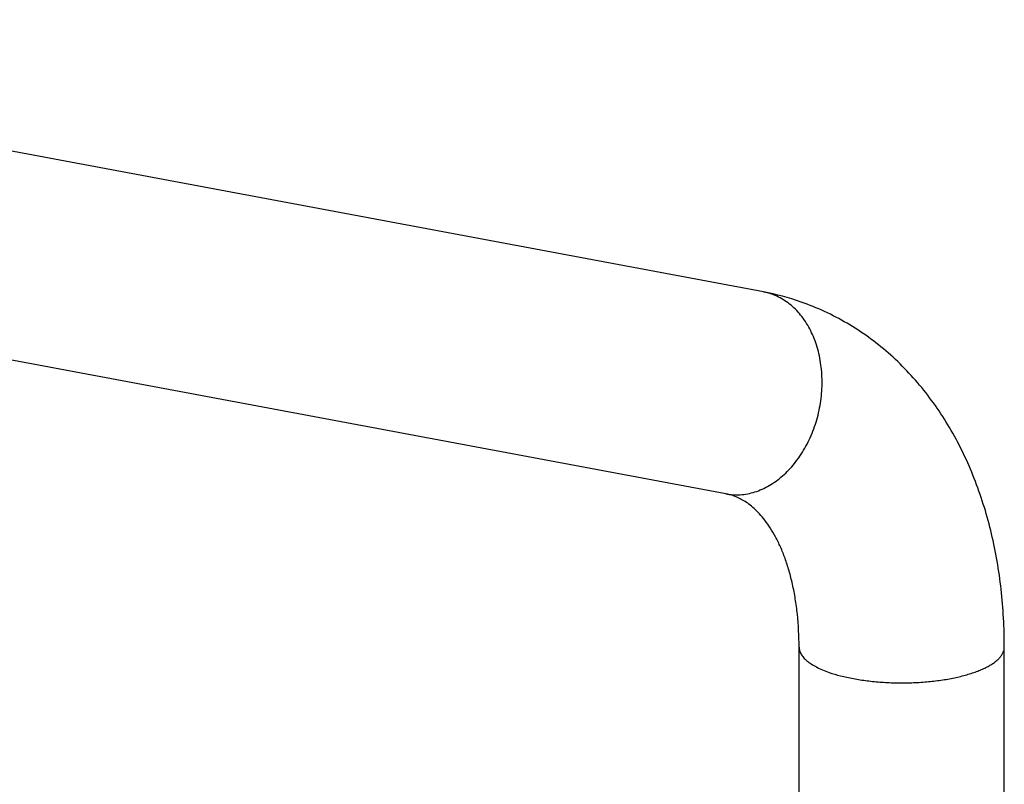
# Model space of a CAD drawing. Header units: millimetres. Extents: x -280 to 567, y -247 to 389.
# Tile 5 of 12: x -130 to -5, y -134 to -37. Entities that reach past the tile are written whole.
import ezdxf

# ---------------------------------------------------------------- set-up
doc = ezdxf.new("R2010")
doc.units = ezdxf.units.MM
doc.header["$LTSCALE"] = 23.1
doc.layers.get('0').update_dxf_attribs({"linetype": 'CONTINUOUS'})

msp = doc.modelspace()

# ---------------------------------------------------------------- linework, layer by layer
at = {"color": 7, "linetype": 'CONTINUOUS'}
for p, q in [((-35.7, -71.85), (-220.06, -37.38)), ((-40.48, -97.41), (-224.84, -62.94)), ((-31.19, -139.3), (-31.19, -116.8)), ((-5.19, -139.3), (-5.19, -116.8))]:
    msp.add_line(p, q, dxfattribs=at)
for centre, radius, start, end in [((-41.74, -104.17), 32.88, 70.789, 79.4199), ((-37.04, -78.99), 7.26, 70.7756, 79.3951), ((-41.73, -104.16), 6.87, 70.8065, 79.4687)]:
    msp.add_arc(centre, radius, start, end, dxfattribs=at)
for points, knots in [([(-40.48, -97.41), (-40.18, -97.47), (-39.57, -97.54), (-38.64, -97.54), (-37.71, -97.42), (-36.78, -97.18), (-35.86, -96.83), (-34.65, -96.21), (-33.21, -95.17), (-31.69, -93.56), (-30.4, -91.64), (-29.37, -89.47), (-28.66, -87.14), (-28.28, -84.72), (-28.24, -82.29), (-28.55, -79.95), (-29.2, -77.76), (-30.01, -76.12), (-30.81, -74.97), (-31.47, -74.2), (-32.19, -73.52), (-32.96, -72.95), (-33.78, -72.48), (-34.35, -72.24), (-34.65, -72.14)], [0, 0, 0, 0, 0.026434, 0.053056, 0.080042, 0.10755, 0.135709, 0.16462, 0.224854, 0.288472, 0.355146, 0.424184, 0.494642, 0.565433, 0.635441, 0.703622, 0.769123, 0.831384, 0.861271, 0.890332, 0.918627, 0.946249, 0.973322, 1, 1, 1, 1]), ([(-5.19, -116.8), (-5.19, -114.36), (-5.38, -110.72), (-6.06, -105.94), (-7, -101.35), (-8.35, -96.91), (-10.13, -92.71), (-11.67, -89.73), (-13.41, -86.9), (-15.36, -84.24), (-17.51, -81.79), (-19.85, -79.54), (-22.38, -77.53), (-25.08, -75.77), (-27.93, -74.28), (-29.91, -73.48), (-30.92, -73.13)], [0, 0, 0, 0, 0.135466, 0.201858, 0.26731, 0.395386, 0.458169, 0.520184, 0.581522, 0.642279, 0.702558, 0.762458, 0.822074, 0.881488, 0.940775, 1, 1, 1, 1]), ([(-31.19, -116.8), (-31.19, -115.41), (-31.29, -113.37), (-31.64, -110.72), (-31.99, -108.89), (-32.43, -107.17), (-32.94, -105.59), (-33.51, -104.15), (-34.14, -102.87), (-34.8, -101.74), (-35.48, -100.77), (-36.16, -99.95), (-36.84, -99.27), (-37.51, -98.72), (-38.17, -98.28), (-38.82, -97.93), (-39.26, -97.75), (-39.48, -97.68)], [0, 0, 0, 0, 0.189572, 0.278894, 0.364022, 0.444576, 0.520207, 0.590614, 0.655564, 0.714928, 0.768719, 0.817124, 0.86054, 0.899592, 0.935132, 0.96821, 1, 1, 1, 1]), ([(-31.19, -116.8), (-31.19, -116.88), (-31.18, -117.03), (-31.13, -117.25), (-31.05, -117.47), (-30.9, -117.77), (-30.63, -118.15), (-30.19, -118.56), (-29.64, -118.96), (-28.98, -119.34), (-28.22, -119.7), (-27.67, -119.91), (-27.38, -120.01)], [0, 0, 0, 0, 0.042427, 0.085581, 0.13015, 0.176743, 0.277852, 0.392061, 0.521033, 0.665448, 0.825281, 1, 1, 1, 1]), ([(-27.38, -120.01), (-26.91, -120.17), (-25.89, -120.47), (-24.28, -120.82), (-22.54, -121.09), (-20.71, -121.26), (-18.82, -121.35), (-16.92, -121.33), (-15.05, -121.22), (-13.24, -121.01), (-11.54, -120.72), (-10.22, -120.39), (-9.24, -120.09), (-8.57, -119.86), (-7.95, -119.6), (-7.39, -119.33), (-6.89, -119.05), (-6.45, -118.76), (-6.07, -118.45), (-5.75, -118.13), (-5.5, -117.81), (-5.32, -117.48), (-5.21, -117.14), (-5.19, -116.91), (-5.19, -116.8)], [0, 0, 0, 0, 0.06326, 0.132479, 0.206489, 0.283953, 0.36343, 0.443414, 0.522385, 0.598854, 0.671408, 0.738761, 0.770141, 0.799827, 0.827724, 0.853757, 0.877883, 0.900093, 0.92042, 0.938958, 0.955874, 0.971425, 0.985979, 1, 1, 1, 1])]:
    msp.add_open_spline(points, degree=3, knots=knots, dxfattribs=at)

doc.saveas('drawing.dxf')
